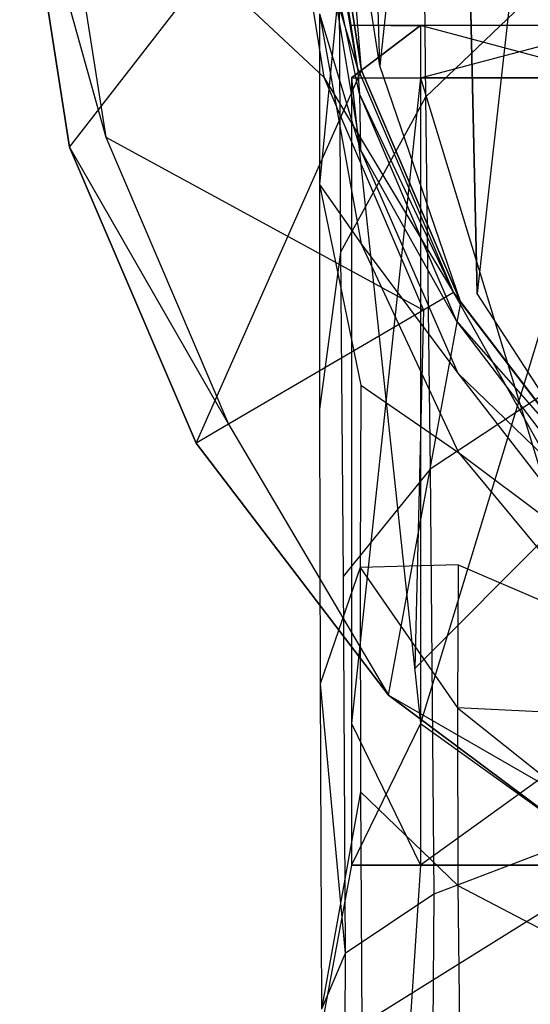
# Model space of a CAD drawing. Extents: x 0 to 0.315, y -0.494 to 0.
# Tile 15 of 24: x 0.11 to 0.13, y -0.091 to -0.053. Entities that reach past the tile are written whole.
import ezdxf

# ---------------------------------------------------------------- set-up
doc = ezdxf.new("R2010")
doc.units = 0
doc.layers.add('L0_WC_N_764603__0___REPLACEMTFO', color=7, linetype='CONTINUOUS')

msp = doc.modelspace()

# ---------------------------------------------------------------- linework, layer by layer
at = {"layer": 'L0_WC_N_764603__0___REPLACEMTFO', "color": 8}
for points, invisible_edges in [([(0.127841, -0.063615), (0.127047, -0.02805), (0.13261, -0.02082), (0.127841, -0.063615)], 10), ([(0.127841, -0.063615), (0.13261, -0.02082), (0.133275, -0.070733), (0.127841, -0.063615)], 13), ([(0.124142, -0.054976), (0.123665, -0.036588), (0.127047, -0.02805), (0.124142, -0.054976)], 10), ([(0.124142, -0.054976), (0.127047, -0.02805), (0.127841, -0.063615), (0.124142, -0.054976)], 13), ([(0.123665, -0.036588), (0.124142, -0.054976), (0.12269, -0.045685), (0.123665, -0.036588)], 13), ([(0.12575, -0.04448, 0.167843), (0.122593, -0.051909, 0.159837), (0.125882, -0.05616, 0.173067), (0.12575, -0.04448, 0.167843)], 14), ([(0.12575, -0.04448, 0.167843), (0.125882, -0.05616, 0.173067), (0.131417, -0.050854, 0.180599), (0.12575, -0.04448, 0.167843)], 14), ([(0.121973, -0.045701, 0.022814), (0.112371, -0.058061, 0.022814), (0.11048, -0.045954, 0.022814), (0.121973, -0.045701, 0.022814)], 13), ([(0.111911, -0.045946, 0.05461), (0.122019, -0.055413, 0.065228), (0.120532, -0.045895, 0.065228), (0.111911, -0.045946, 0.05461)], 14), ([(0.112371, -0.058061, 0.022814), (0.121973, -0.045701, 0.022814), (0.12345, -0.055158, 0.022814), (0.112371, -0.058061, 0.022814)], 14), ([(0.120532, -0.045895, 0.065228), (0.123295, -0.055063, 0.066865), (0.121862, -0.045887, 0.066865), (0.120532, -0.045895, 0.065228)], 14), ([(0.123295, -0.055063, 0.066865), (0.120532, -0.045895, 0.065228), (0.122019, -0.055413, 0.065228), (0.123295, -0.055063, 0.066865)], 13), ([(0.123295, -0.055063, 0.112752), (0.121862, -0.045887, 0.066865), (0.123295, -0.055063, 0.066865), (0.123295, -0.055063, 0.112752)], 13), ([(0.121862, -0.045887, 0.066865), (0.123295, -0.055063, 0.112752), (0.121862, -0.045887, 0.112752), (0.121862, -0.045887, 0.066865)], 14), ([(0.123295, -0.055063, 0.112752), (0.121882, -0.046683, 0.124341), (0.121862, -0.045887, 0.112752), (0.123295, -0.055063, 0.112752)], 14), ([(0.12269, -0.045685), (0.12345, -0.055158, 0.000001), (0.121973, -0.045701, 0.000001), (0.12269, -0.045685)], 13), ([(0.12345, -0.055158, 0.02115), (0.121973, -0.045701, 0.00141), (0.12345, -0.055158, 0.00141), (0.12345, -0.055158, 0.02115)], 13), ([(0.121973, -0.045701, 0.00141), (0.12345, -0.055158, 0.02115), (0.121973, -0.045701, 0.02115), (0.121973, -0.045701, 0.00141)], 14), ([(0.12345, -0.055158, 0.022814), (0.121973, -0.045701, 0.02115), (0.12345, -0.055158, 0.02115), (0.12345, -0.055158, 0.022814)], 13), ([(0.121973, -0.045701, 0.02115), (0.12345, -0.055158, 0.022814), (0.121973, -0.045701, 0.022814), (0.121973, -0.045701, 0.02115)], 14), ([(0.12345, -0.055158, 0.00141), (0.121973, -0.045701, 0.000001), (0.12345, -0.055158, 0.000001), (0.12345, -0.055158, 0.00141)], 13), ([(0.121973, -0.045701, 0.000001), (0.12345, -0.055158, 0.00141), (0.121973, -0.045701, 0.00141), (0.121973, -0.045701, 0.000001)], 14), ([(0.12345, -0.055158, 0.000001), (0.12269, -0.045685), (0.124142, -0.054976), (0.12345, -0.055158, 0.000001)], 14), ([(0.11048, -0.045954, 0.052849), (0.113744, -0.057684, 0.05461), (0.111911, -0.045946, 0.05461), (0.11048, -0.045954, 0.052849)], 14), ([(0.112371, -0.058061, 0.052849), (0.11048, -0.045954, 0.050846), (0.112371, -0.058061, 0.050846), (0.112371, -0.058061, 0.052849)], 13), ([(0.11048, -0.045954, 0.050846), (0.112371, -0.058061, 0.052849), (0.11048, -0.045954, 0.052849), (0.11048, -0.045954, 0.050846)], 14), ([(0.112371, -0.058061, 0.050846), (0.11048, -0.045954, 0.023815), (0.112371, -0.058061, 0.023815), (0.112371, -0.058061, 0.050846)], 13), ([(0.11048, -0.045954, 0.023815), (0.112371, -0.058061, 0.050846), (0.11048, -0.045954, 0.050846), (0.11048, -0.045954, 0.023815)], 14), ([(0.112371, -0.058061, 0.023815), (0.11048, -0.045954, 0.022814), (0.112371, -0.058061, 0.022814), (0.112371, -0.058061, 0.023815)], 13), ([(0.11048, -0.045954, 0.022814), (0.112371, -0.058061, 0.023815), (0.11048, -0.045954, 0.023815), (0.11048, -0.045954, 0.022814)], 14), ([(0.113744, -0.057684, 0.05461), (0.11048, -0.045954, 0.052849), (0.112371, -0.058061, 0.052849), (0.113744, -0.057684, 0.05461)], 13), ([(0.122019, -0.055413, 0.065228), (0.111911, -0.045946, 0.05461), (0.113744, -0.057684, 0.05461), (0.122019, -0.055413, 0.065228)], 13), ([(0.123376, -0.05605, 0.121971), (0.121863, -0.04889, 0.135374), (0.121882, -0.046683, 0.124341), (0.123376, -0.05605, 0.121971)], 14), ([(0.121882, -0.046683, 0.124341), (0.123295, -0.055063, 0.112752), (0.123376, -0.05605, 0.121971), (0.121882, -0.046683, 0.124341)], 13), ([(0.121863, -0.04889, 0.135374), (0.123416, -0.058167, 0.130638), (0.121851, -0.053003, 0.144685), (0.121863, -0.04889, 0.135374)], 14), ([(0.121863, -0.04889, 0.135374), (0.123376, -0.05605, 0.121971), (0.123416, -0.058167, 0.130638), (0.121863, -0.04889, 0.135374)], 13), ([(0.131417, -0.050854, 0.180599), (0.125882, -0.05616, 0.173067), (0.131669, -0.066563, 0.18254), (0.131417, -0.050854, 0.180599)], 14), ([(0.122593, -0.051909, 0.159837), (0.121851, -0.053003, 0.144685), (0.121849, -0.059482, 0.1515), (0.122593, -0.051909, 0.159837)], 13), ([(0.122593, -0.051909, 0.159837), (0.121849, -0.059482, 0.1515), (0.122658, -0.062042, 0.164395), (0.122593, -0.051909, 0.159837)], 14), ([(0.122593, -0.051909, 0.159837), (0.122658, -0.062042, 0.164395), (0.125882, -0.05616, 0.173067), (0.122593, -0.051909, 0.159837)], 14), ([(0.121851, -0.053003, 0.144685), (0.123436, -0.061733, 0.137858), (0.121849, -0.059482, 0.1515), (0.121851, -0.053003, 0.144685)], 14), ([(0.121851, -0.053003, 0.144685), (0.123416, -0.058167, 0.130638), (0.123436, -0.061733, 0.137858), (0.121851, -0.053003, 0.144685)], 14), ([(0.125686, -0.053451, 0.279421), (0.124577, -0.053451, 0.266835), (0.123065, -0.053451, 0.266835), (0.125686, -0.053451, 0.279421)], 13), ([(0.123065, -0.053451, 0.266835), (0.127083, -0.053451, 0.254801), (0.125686, -0.053451, 0.254249), (0.123065, -0.053451, 0.266835)], 13), ([(0.127083, -0.053451, 0.254801), (0.123065, -0.053451, 0.266835), (0.124577, -0.053451, 0.266835), (0.127083, -0.053451, 0.254801)], 14), ([(0.125686, -0.053451, 0.279421), (0.123065, -0.055433, 0.266835), (0.125686, -0.055433, 0.279421), (0.125686, -0.053451, 0.279421)], 13), ([(0.123065, -0.055433, 0.266835), (0.125686, -0.053451, 0.279421), (0.123065, -0.053451, 0.266835), (0.123065, -0.055433, 0.266835)], 14), ([(0.123065, -0.055433, 0.266835), (0.125686, -0.053451, 0.254249), (0.125686, -0.055433, 0.254249), (0.123065, -0.055433, 0.266835)], 13), ([(0.125686, -0.053451, 0.254249), (0.123065, -0.055433, 0.266835), (0.123065, -0.053451, 0.266835), (0.125686, -0.053451, 0.254249)], 14), ([(0.127083, -0.053451, 0.278868), (0.130932, -0.053451, 0.266835), (0.124577, -0.053451, 0.266835), (0.127083, -0.053451, 0.278868)], 13), ([(0.124577, -0.053451, 0.266835), (0.132954, -0.053451, 0.257124), (0.127083, -0.053451, 0.254801), (0.124577, -0.053451, 0.266835)], 13), ([(0.132954, -0.053451, 0.257124), (0.124577, -0.053451, 0.266835), (0.130932, -0.053451, 0.266835), (0.132954, -0.053451, 0.257124)], 14), ([(0.124577, -0.053451, 0.266835), (0.125686, -0.053451, 0.279421), (0.127083, -0.053451, 0.278868), (0.124577, -0.053451, 0.266835)], 14), ([(0.125686, -0.053451, 0.279421), (0.13422, -0.053451, 0.28907), (0.127083, -0.053451, 0.278868), (0.125686, -0.053451, 0.279421)], 13), ([(0.13422, -0.053451, 0.28907), (0.125686, -0.053451, 0.279421), (0.13315, -0.053451, 0.290091), (0.13422, -0.053451, 0.28907)], 14), ([(0.125686, -0.053451, 0.254249), (0.13422, -0.053451, 0.2446), (0.13315, -0.053451, 0.243579), (0.125686, -0.053451, 0.254249)], 13), ([(0.13422, -0.053451, 0.2446), (0.125686, -0.053451, 0.254249), (0.127083, -0.053451, 0.254801), (0.13422, -0.053451, 0.2446)], 14), ([(0.13315, -0.053451, 0.290091), (0.125686, -0.055433, 0.279421), (0.13315, -0.055433, 0.290092), (0.13315, -0.053451, 0.290091)], 13), ([(0.125686, -0.055433, 0.279421), (0.13315, -0.053451, 0.290091), (0.125686, -0.053451, 0.279421), (0.125686, -0.055433, 0.279421)], 14), ([(0.125686, -0.053451, 0.254249), (0.13315, -0.055433, 0.243579), (0.125686, -0.055433, 0.254249), (0.125686, -0.053451, 0.254249)], 13), ([(0.13315, -0.055433, 0.243579), (0.125686, -0.053451, 0.254249), (0.13315, -0.053451, 0.243579), (0.13315, -0.055433, 0.243579)], 14), ([(0.127083, -0.053451, 0.278868), (0.138713, -0.053451, 0.284778), (0.132954, -0.053451, 0.276545), (0.127083, -0.053451, 0.278868)], 13), ([(0.138713, -0.053451, 0.284778), (0.127083, -0.053451, 0.278868), (0.13422, -0.053451, 0.28907), (0.138713, -0.053451, 0.284778)], 14), ([(0.130932, -0.053451, 0.266835), (0.127083, -0.053451, 0.278868), (0.132954, -0.053451, 0.276545), (0.130932, -0.053451, 0.266835)], 14), ([(0.127083, -0.053451, 0.254801), (0.138713, -0.053451, 0.248892), (0.13422, -0.053451, 0.2446), (0.127083, -0.053451, 0.254801)], 13), ([(0.138713, -0.053451, 0.248892), (0.127083, -0.053451, 0.254801), (0.132954, -0.053451, 0.257124), (0.138713, -0.053451, 0.248892)], 14), ([(0.12345, -0.055158, 0.022814), (0.11718, -0.06929, 0.022814), (0.112371, -0.058061, 0.022814), (0.12345, -0.055158, 0.022814)], 13), ([(0.11718, -0.06929, 0.022814), (0.12345, -0.055158, 0.022814), (0.127214, -0.063949, 0.022814), (0.11718, -0.06929, 0.022814)], 14), ([(0.122019, -0.055413, 0.065228), (0.12694, -0.063574, 0.066865), (0.123295, -0.055063, 0.066865), (0.122019, -0.055413, 0.065228)], 14), ([(0.12694, -0.063574, 0.112752), (0.123295, -0.055063, 0.066865), (0.12694, -0.063574, 0.066865), (0.12694, -0.063574, 0.112752)], 13), ([(0.123295, -0.055063, 0.066865), (0.12694, -0.063574, 0.112752), (0.123295, -0.055063, 0.112752), (0.123295, -0.055063, 0.066865)], 14), ([(0.123295, -0.055063, 0.112752), (0.12694, -0.063574, 0.112752), (0.123376, -0.05605, 0.121971), (0.123295, -0.055063, 0.112752)], 14), ([(0.124142, -0.054976), (0.127214, -0.063949), (0.12345, -0.055158, 0.000001), (0.124142, -0.054976)], 13), ([(0.127214, -0.063949, 0.02115), (0.12345, -0.055158, 0.00141), (0.127214, -0.063949, 0.00141), (0.127214, -0.063949, 0.02115)], 13), ([(0.12345, -0.055158, 0.00141), (0.127214, -0.063949, 0.02115), (0.12345, -0.055158, 0.02115), (0.12345, -0.055158, 0.00141)], 14), ([(0.127214, -0.063949, 0.022814), (0.12345, -0.055158, 0.02115), (0.127214, -0.063949, 0.02115), (0.127214, -0.063949, 0.022814)], 13), ([(0.12345, -0.055158, 0.02115), (0.127214, -0.063949, 0.022814), (0.12345, -0.055158, 0.022814), (0.12345, -0.055158, 0.02115)], 14), ([(0.127214, -0.063949, 0.00141), (0.12345, -0.055158, 0.000001), (0.127214, -0.063949), (0.127214, -0.063949, 0.00141)], 13), ([(0.12345, -0.055158, 0.000001), (0.127214, -0.063949, 0.00141), (0.12345, -0.055158, 0.00141), (0.12345, -0.055158, 0.000001)], 14), ([(0.127214, -0.063949), (0.124142, -0.054976), (0.127841, -0.063615), (0.127214, -0.063949)], 14), ([(0.113744, -0.057684, 0.05461), (0.1258, -0.064242, 0.065228), (0.122019, -0.055413, 0.065228), (0.113744, -0.057684, 0.05461)], 14), ([(0.12694, -0.063574, 0.066865), (0.122019, -0.055413, 0.065228), (0.1258, -0.064242, 0.065228), (0.12694, -0.063574, 0.066865)], 13), ([(0.123065, -0.079922, 0.266835), (0.125686, -0.055433, 0.254249), (0.125686, -0.079922, 0.254249), (0.123065, -0.079922, 0.266835)], 13), ([(0.125686, -0.055433, 0.254249), (0.123065, -0.079922, 0.266835), (0.123065, -0.055433, 0.266835), (0.125686, -0.055433, 0.254249)], 14), ([(0.125686, -0.079922, 0.279421), (0.123065, -0.055433, 0.266835), (0.123065, -0.079922, 0.266835), (0.125686, -0.079922, 0.279421)], 13), ([(0.123065, -0.055433, 0.266835), (0.125686, -0.079922, 0.279421), (0.125686, -0.055433, 0.279421), (0.123065, -0.055433, 0.266835)], 14), ([(0.125686, -0.079922, 0.254249), (0.13315, -0.055433, 0.243579), (0.133151, -0.079922, 0.243579), (0.125686, -0.079922, 0.254249)], 13), ([(0.13315, -0.055433, 0.243579), (0.125686, -0.079922, 0.254249), (0.125686, -0.055433, 0.254249), (0.13315, -0.055433, 0.243579)], 14), ([(0.13315, -0.079922, 0.290092), (0.125686, -0.055433, 0.279421), (0.125686, -0.079922, 0.279421), (0.13315, -0.079922, 0.290092)], 13), ([(0.125686, -0.055433, 0.279421), (0.13315, -0.079922, 0.290092), (0.13315, -0.055433, 0.290092), (0.125686, -0.055433, 0.279421)], 14), ([(0.125882, -0.05616, 0.173067), (0.122658, -0.062042, 0.164395), (0.126052, -0.070281, 0.174899), (0.125882, -0.05616, 0.173067)], 14), ([(0.123376, -0.05605, 0.121971), (0.127054, -0.064658, 0.119774), (0.123416, -0.058167, 0.130638), (0.123376, -0.05605, 0.121971)], 14), ([(0.123376, -0.05605, 0.121971), (0.12694, -0.063574, 0.112752), (0.127054, -0.064658, 0.119774), (0.123376, -0.05605, 0.121971)], 14), ([(0.125882, -0.05616, 0.173067), (0.126052, -0.070281, 0.174899), (0.131669, -0.066563, 0.18254), (0.125882, -0.05616, 0.173067)], 14), ([(0.112371, -0.058061, 0.052849), (0.118406, -0.068572, 0.05461), (0.113744, -0.057684, 0.05461), (0.112371, -0.058061, 0.052849)], 14), ([(0.1258, -0.064242, 0.065228), (0.113744, -0.057684, 0.05461), (0.118406, -0.068572, 0.05461), (0.1258, -0.064242, 0.065228)], 13), ([(0.11718, -0.06929, 0.052849), (0.112371, -0.058061, 0.050846), (0.11718, -0.06929, 0.050846), (0.11718, -0.06929, 0.052849)], 13), ([(0.112371, -0.058061, 0.050846), (0.11718, -0.06929, 0.052849), (0.112371, -0.058061, 0.052849), (0.112371, -0.058061, 0.050846)], 14), ([(0.11718, -0.06929, 0.050846), (0.112371, -0.058061, 0.023815), (0.11718, -0.06929, 0.023815), (0.11718, -0.06929, 0.050846)], 13), ([(0.112371, -0.058061, 0.023815), (0.11718, -0.06929, 0.050846), (0.112371, -0.058061, 0.050846), (0.112371, -0.058061, 0.023815)], 14), ([(0.11718, -0.06929, 0.023815), (0.112371, -0.058061, 0.022814), (0.11718, -0.06929, 0.022814), (0.11718, -0.06929, 0.023815)], 13), ([(0.112371, -0.058061, 0.022814), (0.11718, -0.06929, 0.023815), (0.112371, -0.058061, 0.023815), (0.112371, -0.058061, 0.022814)], 14), ([(0.118406, -0.068572, 0.05461), (0.112371, -0.058061, 0.052849), (0.11718, -0.06929, 0.052849), (0.118406, -0.068572, 0.05461)], 13), ([(0.123416, -0.058167, 0.130638), (0.127054, -0.064658, 0.119774), (0.127103, -0.06663, 0.126253), (0.123416, -0.058167, 0.130638)], 14), ([(0.123416, -0.058167, 0.130638), (0.127103, -0.06663, 0.126253), (0.123436, -0.061733, 0.137858), (0.123416, -0.058167, 0.130638)], 14), ([(0.121849, -0.059482, 0.1515), (0.123436, -0.061733, 0.137858), (0.123424, -0.067085, 0.143171), (0.121849, -0.059482, 0.1515)], 14), ([(0.121849, -0.059482, 0.1515), (0.121858, -0.067998, 0.155342), (0.122658, -0.062042, 0.164395), (0.121849, -0.059482, 0.1515)], 14), ([(0.121849, -0.059482, 0.1515), (0.123424, -0.067085, 0.143171), (0.121858, -0.067998, 0.155342), (0.121849, -0.059482, 0.1515)], 14), ([(0.123436, -0.061733, 0.137858), (0.127127, -0.069638, 0.131538), (0.123424, -0.067085, 0.143171), (0.123436, -0.061733, 0.137858)], 14), ([(0.123436, -0.061733, 0.137858), (0.127103, -0.06663, 0.126253), (0.127127, -0.069638, 0.131538), (0.123436, -0.061733, 0.137858)], 14), ([(0.122658, -0.062042, 0.164395), (0.121858, -0.067998, 0.155342), (0.122747, -0.074348, 0.166083), (0.122658, -0.062042, 0.164395)], 14), ([(0.122658, -0.062042, 0.164395), (0.122747, -0.074348, 0.166083), (0.126052, -0.070281, 0.174899), (0.122658, -0.062042, 0.164395)], 14), ([(0.131533, -0.071752, 0.065228), (0.12694, -0.063574, 0.066865), (0.1258, -0.064242, 0.065228), (0.131533, -0.071752, 0.065228)], 13), ([(0.12694, -0.063574, 0.066865), (0.131533, -0.071752, 0.065228), (0.132467, -0.070814, 0.066865), (0.12694, -0.063574, 0.066865)], 14), ([(0.132467, -0.070814, 0.112752), (0.12694, -0.063574, 0.066865), (0.132467, -0.070814, 0.066865), (0.132467, -0.070814, 0.112752)], 13), ([(0.12694, -0.063574, 0.066865), (0.132467, -0.070814, 0.112752), (0.12694, -0.063574, 0.112752), (0.12694, -0.063574, 0.066865)], 14), ([(0.12694, -0.063574, 0.112752), (0.132467, -0.070814, 0.112752), (0.127054, -0.064658, 0.119774), (0.12694, -0.063574, 0.112752)], 14), ([(0.127841, -0.063615), (0.132757, -0.07121, 0.000001), (0.127214, -0.063949), (0.127841, -0.063615)], 13), ([(0.132757, -0.07121, 0.000001), (0.127841, -0.063615), (0.133275, -0.070733), (0.132757, -0.07121, 0.000001)], 14), ([(0.127214, -0.063949, 0.022814), (0.124472, -0.078842, 0.022814), (0.11718, -0.06929, 0.022814), (0.127214, -0.063949, 0.022814)], 13), ([(0.124472, -0.078842, 0.022814), (0.127214, -0.063949, 0.022814), (0.132757, -0.07121, 0.022814), (0.124472, -0.078842, 0.022814)], 14), ([(0.132757, -0.07121, 0.02115), (0.127214, -0.063949, 0.00141), (0.132757, -0.07121, 0.00141), (0.132757, -0.07121, 0.02115)], 13), ([(0.127214, -0.063949, 0.00141), (0.132757, -0.07121, 0.02115), (0.127214, -0.063949, 0.02115), (0.127214, -0.063949, 0.00141)], 14), ([(0.132757, -0.07121, 0.022814), (0.127214, -0.063949, 0.02115), (0.132757, -0.07121, 0.02115), (0.132757, -0.07121, 0.022814)], 13), ([(0.127214, -0.063949, 0.02115), (0.132757, -0.07121, 0.022814), (0.127214, -0.063949, 0.022814), (0.127214, -0.063949, 0.02115)], 14), ([(0.132757, -0.07121, 0.00141), (0.127214, -0.063949), (0.132757, -0.07121, 0.000001), (0.132757, -0.07121, 0.00141)], 13), ([(0.127214, -0.063949), (0.132757, -0.07121, 0.00141), (0.127214, -0.063949, 0.00141), (0.127214, -0.063949)], 14), ([(0.125477, -0.077833, 0.05461), (0.1258, -0.064242, 0.065228), (0.118406, -0.068572, 0.05461), (0.125477, -0.077833, 0.05461)], 13), ([(0.1258, -0.064242, 0.065228), (0.125477, -0.077833, 0.05461), (0.131533, -0.071752, 0.065228), (0.1258, -0.064242, 0.065228)], 14), ([(0.127054, -0.064658, 0.119774), (0.132589, -0.071933, 0.117911), (0.127103, -0.06663, 0.126253), (0.127054, -0.064658, 0.119774)], 14), ([(0.127054, -0.064658, 0.119774), (0.132467, -0.070814, 0.112752), (0.132589, -0.071933, 0.117911), (0.127054, -0.064658, 0.119774)], 14), ([(0.131669, -0.066563, 0.18254), (0.126052, -0.070281, 0.174899), (0.131914, -0.084209, 0.182428), (0.131669, -0.066563, 0.18254)], 14), ([(0.127103, -0.06663, 0.126253), (0.132589, -0.071933, 0.117911), (0.132614, -0.073766, 0.122523), (0.127103, -0.06663, 0.126253)], 14), ([(0.127103, -0.06663, 0.126253), (0.132614, -0.073766, 0.122523), (0.127127, -0.069638, 0.131538), (0.127103, -0.06663, 0.126253)], 14), ([(0.123424, -0.067085, 0.143171), (0.123402, -0.074001, 0.146295), (0.121858, -0.067998, 0.155342), (0.123424, -0.067085, 0.143171)], 14), ([(0.127111, -0.073909, 0.135459), (0.123402, -0.074001, 0.146295), (0.123424, -0.067085, 0.143171), (0.127111, -0.073909, 0.135459)], 14), ([(0.123424, -0.067085, 0.143171), (0.127127, -0.069638, 0.131538), (0.127111, -0.073909, 0.135459), (0.123424, -0.067085, 0.143171)], 14), ([(0.121858, -0.067998, 0.155342), (0.121886, -0.078419, 0.156823), (0.122747, -0.074348, 0.166083), (0.121858, -0.067998, 0.155342)], 14), ([(0.123402, -0.074001, 0.146295), (0.121886, -0.078419, 0.156823), (0.121858, -0.067998, 0.155342), (0.123402, -0.074001, 0.146295)], 14), ([(0.124472, -0.078842, 0.052849), (0.118406, -0.068572, 0.05461), (0.11718, -0.06929, 0.052849), (0.124472, -0.078842, 0.052849)], 13), ([(0.118406, -0.068572, 0.05461), (0.124472, -0.078842, 0.052849), (0.125477, -0.077833, 0.05461), (0.118406, -0.068572, 0.05461)], 14), ([(0.124472, -0.078842, 0.052849), (0.11718, -0.06929, 0.050846), (0.124472, -0.078842, 0.050846), (0.124472, -0.078842, 0.052849)], 13), ([(0.11718, -0.06929, 0.050846), (0.124472, -0.078842, 0.052849), (0.11718, -0.06929, 0.052849), (0.11718, -0.06929, 0.050846)], 14), ([(0.124472, -0.078842, 0.050846), (0.11718, -0.06929, 0.023815), (0.124472, -0.078842, 0.023815), (0.124472, -0.078842, 0.050846)], 13), ([(0.11718, -0.06929, 0.023815), (0.124472, -0.078842, 0.050846), (0.11718, -0.06929, 0.050846), (0.11718, -0.06929, 0.023815)], 14), ([(0.124472, -0.078842, 0.023815), (0.11718, -0.06929, 0.022814), (0.124472, -0.078842, 0.022814), (0.124472, -0.078842, 0.023815)], 13), ([(0.11718, -0.06929, 0.022814), (0.124472, -0.078842, 0.023815), (0.11718, -0.06929, 0.023815), (0.11718, -0.06929, 0.022814)], 14), ([(0.127127, -0.069638, 0.131538), (0.132623, -0.076273, 0.12616), (0.127111, -0.073909, 0.135459), (0.127127, -0.069638, 0.131538)], 14), ([(0.127127, -0.069638, 0.131538), (0.132614, -0.073766, 0.122523), (0.132623, -0.076273, 0.12616), (0.127127, -0.069638, 0.131538)], 14), ([(0.126052, -0.070281, 0.174899), (0.122747, -0.074348, 0.166083), (0.126198, -0.086402, 0.17487), (0.126052, -0.070281, 0.174899)], 14), ([(0.126052, -0.070281, 0.174899), (0.126198, -0.086402, 0.17487), (0.131914, -0.084209, 0.182428), (0.126052, -0.070281, 0.174899)], 14), ([(0.132757, -0.07121, 0.022814), (0.134062, -0.086021, 0.022814), (0.124472, -0.078842, 0.022814), (0.132757, -0.07121, 0.022814)], 13), ([(0.134775, -0.084793, 0.05461), (0.131533, -0.071752, 0.065228), (0.125477, -0.077833, 0.05461), (0.134775, -0.084793, 0.05461)], 13), ([(0.123402, -0.074001, 0.146295), (0.127111, -0.073909, 0.135459), (0.127086, -0.079323, 0.137913), (0.123402, -0.074001, 0.146295)], 13), ([(0.132608, -0.079605, 0.12889), (0.127086, -0.079323, 0.137913), (0.127111, -0.073909, 0.135459), (0.132608, -0.079605, 0.12889)], 14), ([(0.127111, -0.073909, 0.135459), (0.132623, -0.076273, 0.12616), (0.132608, -0.079605, 0.12889), (0.127111, -0.073909, 0.135459)], 14), ([(0.121886, -0.078419, 0.156823), (0.123402, -0.074001, 0.146295), (0.123407, -0.082518, 0.147591), (0.121886, -0.078419, 0.156823)], 13), ([(0.123402, -0.074001, 0.146295), (0.127086, -0.079323, 0.137913), (0.123407, -0.082518, 0.147591), (0.123402, -0.074001, 0.146295)], 14), ([(0.121886, -0.078419, 0.156823), (0.122827, -0.088648, 0.166095), (0.122747, -0.074348, 0.166083), (0.121886, -0.078419, 0.156823)], 14), ([(0.122747, -0.074348, 0.166083), (0.122827, -0.088648, 0.166095), (0.126198, -0.086402, 0.17487), (0.122747, -0.074348, 0.166083)], 14), ([(0.124472, -0.078842, 0.052849), (0.134775, -0.084793, 0.05461), (0.125477, -0.077833, 0.05461), (0.124472, -0.078842, 0.052849)], 14), ([(0.123407, -0.082518, 0.147591), (0.121937, -0.090763, 0.156793), (0.121886, -0.078419, 0.156823), (0.123407, -0.082518, 0.147591)], 14), ([(0.122827, -0.088648, 0.166095), (0.121886, -0.078419, 0.156823), (0.121937, -0.090763, 0.156793), (0.122827, -0.088648, 0.166095)], 13), ([(0.134062, -0.086021, 0.050846), (0.124472, -0.078842, 0.052849), (0.124472, -0.078842, 0.050846), (0.134062, -0.086021, 0.050846)], 13), ([(0.124472, -0.078842, 0.052849), (0.134062, -0.086021, 0.050846), (0.134062, -0.086021, 0.052849), (0.124472, -0.078842, 0.052849)], 14), ([(0.134062, -0.086021, 0.050846), (0.124472, -0.078842, 0.023815), (0.134062, -0.086021, 0.023815), (0.134062, -0.086021, 0.050846)], 13), ([(0.124472, -0.078842, 0.023815), (0.134062, -0.086021, 0.050846), (0.124472, -0.078842, 0.050846), (0.124472, -0.078842, 0.023815)], 14), ([(0.134062, -0.086021, 0.022814), (0.124472, -0.078842, 0.023815), (0.124472, -0.078842, 0.022814), (0.134062, -0.086021, 0.022814)], 13), ([(0.124472, -0.078842, 0.023815), (0.134062, -0.086021, 0.022814), (0.134062, -0.086021, 0.023815), (0.124472, -0.078842, 0.023815)], 14), ([(0.134775, -0.084793, 0.05461), (0.124472, -0.078842, 0.052849), (0.134062, -0.086021, 0.052849), (0.134775, -0.084793, 0.05461)], 13), ([(0.127086, -0.079323, 0.137913), (0.127103, -0.08607, 0.139037), (0.123407, -0.082518, 0.147591), (0.127086, -0.079323, 0.137913)], 14), ([(0.127086, -0.079323, 0.137913), (0.132595, -0.083728, 0.13077), (0.127103, -0.08607, 0.139037), (0.127086, -0.079323, 0.137913)], 14), ([(0.127086, -0.079323, 0.137913), (0.132608, -0.079605, 0.12889), (0.132595, -0.083728, 0.13077), (0.127086, -0.079323, 0.137913)], 13), ([(0.125686, -0.085291, 0.279421), (0.123065, -0.079922, 0.266835), (0.123064, -0.085291, 0.266835), (0.125686, -0.085291, 0.279421)], 13), ([(0.123064, -0.085291, 0.266835), (0.125686, -0.079922, 0.254249), (0.125686, -0.085291, 0.254249), (0.123064, -0.085291, 0.266835)], 13), ([(0.125686, -0.079922, 0.254249), (0.123064, -0.085291, 0.266835), (0.123065, -0.079922, 0.266835), (0.125686, -0.079922, 0.254249)], 14), ([(0.123065, -0.079922, 0.266835), (0.125686, -0.085291, 0.279421), (0.125686, -0.079922, 0.279421), (0.123065, -0.079922, 0.266835)], 14), ([(0.13315, -0.085291, 0.290092), (0.125686, -0.079922, 0.279421), (0.125686, -0.085291, 0.279421), (0.13315, -0.085291, 0.290092)], 13), ([(0.125686, -0.079922, 0.279421), (0.13315, -0.085291, 0.290092), (0.13315, -0.079922, 0.290092), (0.125686, -0.079922, 0.279421)], 14), ([(0.125686, -0.085291, 0.254249), (0.133151, -0.079922, 0.243579), (0.13315, -0.085291, 0.243579), (0.125686, -0.085291, 0.254249)], 13), ([(0.133151, -0.079922, 0.243579), (0.125686, -0.085291, 0.254249), (0.125686, -0.079922, 0.254249), (0.133151, -0.079922, 0.243579)], 14), ([(0.121937, -0.090763, 0.156793), (0.123407, -0.082518, 0.147591), (0.123469, -0.092877, 0.147557), (0.121937, -0.090763, 0.156793)], 13), ([(0.123407, -0.082518, 0.147591), (0.127103, -0.08607, 0.139037), (0.123469, -0.092877, 0.147557), (0.123407, -0.082518, 0.147591)], 14), ([(0.132595, -0.083728, 0.13077), (0.132637, -0.088957, 0.131784), (0.127103, -0.08607, 0.139037), (0.132595, -0.083728, 0.13077)], 14), ([(0.131914, -0.084209, 0.182428), (0.126198, -0.086402, 0.17487), (0.131794, -0.101544, 0.182141), (0.131914, -0.084209, 0.182428)], 14), ([(0.125686, -0.085291, 0.254249), (0.125213, -0.092388, 0.251963), (0.121893, -0.091623, 0.265266), (0.125686, -0.085291, 0.254249)], 14), ([(0.123064, -0.085291, 0.266835), (0.125686, -0.085291, 0.254249), (0.121893, -0.091623, 0.265266), (0.123064, -0.085291, 0.266835)], 14), ([(0.123064, -0.085291, 0.266835), (0.121893, -0.091623, 0.265266), (0.12379, -0.091141, 0.27848), (0.123064, -0.085291, 0.266835)], 14), ([(0.125686, -0.085291, 0.279421), (0.123064, -0.085291, 0.266835), (0.12379, -0.091141, 0.27848), (0.125686, -0.085291, 0.279421)], 14), ([(0.13315, -0.085291, 0.290092), (0.12379, -0.091141, 0.27848), (0.130324, -0.091711, 0.289411), (0.13315, -0.085291, 0.290092)], 14), ([(0.13315, -0.085291, 0.290092), (0.125686, -0.085291, 0.279421), (0.12379, -0.091141, 0.27848), (0.13315, -0.085291, 0.290092)], 14), ([(0.13315, -0.085291, 0.243579), (0.133222, -0.093054, 0.241291), (0.125213, -0.092388, 0.251963), (0.13315, -0.085291, 0.243579)], 14), ([(0.125686, -0.085291, 0.254249), (0.13315, -0.085291, 0.243579), (0.125213, -0.092388, 0.251963), (0.125686, -0.085291, 0.254249)], 14), ([(0.127103, -0.08607, 0.139037), (0.127198, -0.094535, 0.139), (0.123469, -0.092877, 0.147557), (0.127103, -0.08607, 0.139037)], 14), ([(0.127103, -0.08607, 0.139037), (0.132637, -0.088957, 0.131784), (0.127198, -0.094535, 0.139), (0.127103, -0.08607, 0.139037)], 14), ([(0.126198, -0.086402, 0.17487), (0.122827, -0.088648, 0.166095), (0.126078, -0.102494, 0.174489), (0.126198, -0.086402, 0.17487)], 14), ([(0.126198, -0.086402, 0.17487), (0.126078, -0.102494, 0.174489), (0.131794, -0.101544, 0.182141), (0.126198, -0.086402, 0.17487)], 14), ([(0.122827, -0.088648, 0.166095), (0.121937, -0.090763, 0.156793), (0.122747, -0.103136, 0.165511), (0.122827, -0.088648, 0.166095)], 14), ([(0.122827, -0.088648, 0.166095), (0.122747, -0.103136, 0.165511), (0.126078, -0.102494, 0.174489), (0.122827, -0.088648, 0.166095)], 14), ([(0.132637, -0.088957, 0.131784), (0.132749, -0.095776, 0.131815), (0.127198, -0.094535, 0.139), (0.132637, -0.088957, 0.131784)], 14)]:
    msp.add_3dface(points, dxfattribs=dict(at, invisible_edges=invisible_edges))

doc.saveas('drawing.dxf')
